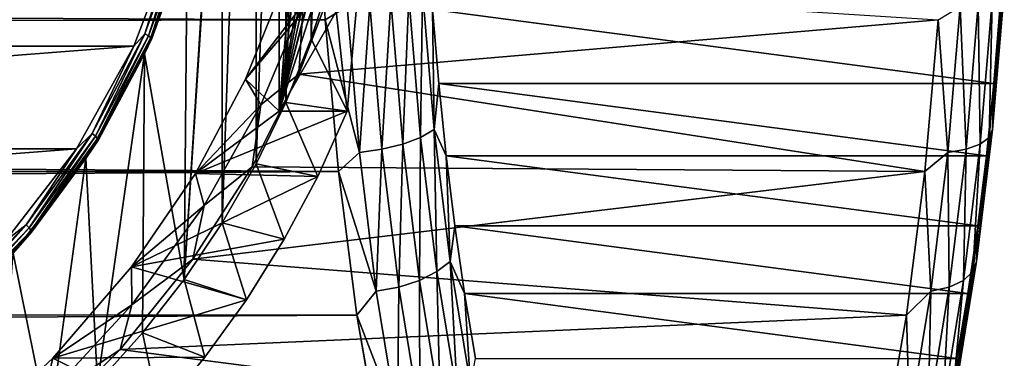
# Model space of a CAD drawing. Header units: metres. Extents: x -26 to 232, y -26 to 26.
# Tile 53 of 55: x 220.54 to 231.79, y -7.49 to -3.62. Entities that reach past the tile are written whole.
import ezdxf

# ---------------------------------------------------------------- set-up
doc = ezdxf.new("R2010")
doc.units = ezdxf.units.M
doc.layers.add('solid_TOP_LEVER_10_541_022_SW0001', color=7, linetype='CONTINUOUS')

msp = doc.modelspace()

# ---------------------------------------------------------------- linework, layer by layer
at = {"layer": 'solid_TOP_LEVER_10_541_022_SW0001'}
for points in [[(223.243362, 5.271756, 138.87233), (222.856339, -5.947071, 138.768616), (222.852692, 0, 138.767639)], [(223.243362, -5.271769, 138.87233), (222.856339, -5.947071, 138.768616), (223.243362, 5.271756, 138.87233)], [(223.243362, -5.271769, 138.87233), (223.243362, 5.271756, 138.87233), (223.58287, 4.56958, 138.963303)], [(223.507782, -4.669315, 143.084274), (224.42952, 3.056445, 139.644302), (224.284241, 4.669315, 140.186508)], [(223.507782, 4.669315, 143.084274), (223.507782, -4.669315, 143.084274), (224.284241, 4.669315, 140.186508)], [(223.810837, -3.491431, 143.609192), (223.507782, -4.669315, 143.084274), (223.507782, 4.669315, 143.084274)], [(223.582855, -4.569603, 138.963287), (223.243362, -5.271769, 138.87233), (223.58287, 4.56958, 138.963303)], [(223.582855, -4.569603, 138.963287), (223.58287, 4.56958, 138.963303), (223.873138, 3.844098, 139.041077)], [(223.873138, -3.844109, 139.041077), (223.582855, -4.569603, 138.963287), (223.873138, 3.844098, 139.041077)], [(223.873138, -3.844109, 139.041077), (223.873138, 3.844098, 139.041077), (224.112671, 3.099044, 139.105255)], [(223.507782, -4.669315, 143.084274), (224.514603, 1.519246, 139.326752), (224.42952, 3.056445, 139.644302)], [(224.112656, -3.099059, 139.105255), (223.873138, -3.844109, 139.041077), (224.112671, 3.099044, 139.105255)], [(223.507782, -4.669315, 143.084274), (224.535904, 0.760146, 139.247253), (224.514603, 1.519246, 139.326752)], [(223.507782, -4.669315, 143.084274), (224.54306, 0, 139.220581), (224.535904, 0.760146, 139.247253)], [(222.423767, -6.592049, 138.65271), (222.752899, -1.378633, 138.740906), (222.852692, 0, 138.767639)], [(222.856339, -5.947071, 138.768616), (222.423767, -6.592049, 138.65271), (222.852692, 0, 138.767639)], [(223.507782, -4.669315, 143.084274), (224.535919, -0.759642, 139.247208), (224.54306, 0, 139.220581)], [(223.507782, -4.669315, 143.084274), (224.514664, -1.517571, 139.326508), (224.535919, -0.759642, 139.247208)], [(222.423767, -6.592049, 138.65271), (222.455734, -2.726497, 138.661285), (222.752899, -1.378633, 138.740906)], [(223.507782, -4.669315, 143.084274), (224.429672, -3.054302, 139.643707), (224.514664, -1.517571, 139.326508)], [(224.034073, -3.623476, 172.029739), (223.941605, -1.827376, 172.374847), (24.852201, -2.71443, 118.87796)], [(224.28299, -3.473185, 172.1008), (223.941605, -1.827376, 172.374847), (224.034073, -3.623476, 172.029739)], [(222.411758, -2.567041, 138.452515), (221.972931, -3.785105, 138.33493), (222.322891, -2.667559, 138.418625)], [(222.014633, -3.808299, 138.375504), (221.972931, -3.785105, 138.33493), (222.411758, -2.567041, 138.452515)], [(222.456161, -2.582771, 138.493805), (222.014633, -3.808299, 138.375504), (222.411758, -2.567041, 138.452515)], [(222.042114, -3.826706, 138.428696), (222.014633, -3.808299, 138.375504), (222.456161, -2.582771, 138.493805)], [(222.485764, -2.595254, 138.547577), (222.042114, -3.826706, 138.428696), (222.456161, -2.582771, 138.493805)], [(205.616333, -2.667413, 133.942123), (222.322891, -2.667559, 138.418625), (206.093643, -3.926518, 134.070023)], [(206.093643, -3.926518, 134.070023), (222.322891, -2.667559, 138.418625), (221.845566, -3.926656, 138.290726)], [(221.972931, -3.785105, 138.33493), (221.845566, -3.926656, 138.290726), (222.322891, -2.667559, 138.418625)], [(222.485764, -2.595254, 138.547577), (222.052658, -3.838522, 138.489288), (222.042114, -3.826706, 138.428696)], [(222.485764, -2.595254, 138.547577), (222.497681, -2.603268, 138.608536), (222.052658, -3.838522, 138.489288)], [(222.455734, -2.726497, 138.661285), (222.052658, -3.838522, 138.489288), (222.497681, -2.603268, 138.608536)], [(224.034073, -3.623476, 172.029739), (24.852201, -2.71443, 118.87796), (24.664825, -4.079998, 118.473656)], [(222.455734, -2.726497, 138.661285), (221.967865, -4.013414, 138.530563), (222.052658, -3.838522, 138.489288)], [(222.423767, -6.592049, 138.65271), (221.967865, -4.013414, 138.530563), (222.455734, -2.726497, 138.661285)], [(223.507782, -4.669315, 143.084274), (224.284241, -4.669315, 140.186508), (224.429672, -3.054302, 139.643707)], [(224.284241, -4.669315, 140.186508), (223.873138, -3.844109, 139.041077), (224.112656, -3.099059, 139.105255)], [(224.284241, -4.669315, 140.186508), (224.112656, -3.099059, 139.105255), (224.429672, -3.054302, 139.643707)], [(223.123978, -4.305179, 145.086746), (223.554932, -3.226595, 144.863907), (223.780746, -3.445401, 144.984558)], [(223.810837, -3.491431, 143.609192), (223.554932, -3.226595, 144.863907), (223.123978, -4.305179, 145.086746)], [(223.780746, -3.445401, 144.984558), (224.136337, -3.182669, 143.94278), (223.733353, -4.246005, 144.13797)], [(231.034073, -3.623466, 145.905396), (223.733353, -4.246005, 144.13797), (224.136337, -3.182669, 143.94278)], [(224.781326, -3.408727, 171.974426), (224.919006, -5.045786, 171.460632), (224.986862, -3.357144, 171.821503)], [(224.919006, -5.045786, 171.460632), (225.122437, -4.969431, 171.315491), (224.986862, -3.357144, 171.821503)], [(224.986862, -3.357144, 171.821503), (225.122437, -4.969431, 171.315491), (225.143784, -3.297083, 171.621368)], [(225.122437, -4.969431, 171.315491), (225.276932, -4.880525, 171.12442), (225.143784, -3.297083, 171.621368)], [(225.143784, -3.297083, 171.621368), (225.276932, -4.880525, 171.12442), (225.260117, -3.507373, 171.31778)], [(231.619492, -4.969431, 147.068146), (231.755081, -3.357144, 146.562134), (231.657761, -4.880525, 147.310867)], [(231.653549, -3.408727, 146.326935), (231.755081, -3.357144, 146.562134), (231.619492, -4.969431, 147.068146)], [(231.657761, -4.880525, 147.310867), (231.790924, -3.297083, 146.813904), (231.670395, -4.353274, 147.394333)], [(231.755081, -3.357144, 146.562134), (231.790924, -3.297083, 146.813904), (231.657761, -4.880525, 147.310867)], [(231.790924, -3.297083, 146.813904), (231.739883, -3.507211, 147.134964), (231.670395, -4.353274, 147.394333)], [(223.123978, -4.305179, 145.086746), (223.780746, -3.445401, 144.984558), (223.296295, -4.597567, 145.24324)], [(223.296295, -4.597567, 145.24324), (223.780746, -3.445401, 144.984558), (223.733353, -4.246005, 144.13797)], [(224.423264, -5.1412, 171.577286), (224.28299, -3.473185, 172.1008), (224.034073, -3.623476, 172.029739)], [(224.541245, -3.448308, 172.069687), (224.28299, -3.473185, 172.1008), (224.423264, -5.1412, 171.577286)], [(224.541245, -3.448308, 172.069687), (224.423264, -5.1412, 171.577286), (224.680511, -5.104376, 171.549927)], [(224.541245, -3.448308, 172.069687), (224.680511, -5.104376, 171.549927), (224.781326, -3.408727, 171.974426)], [(224.680511, -5.104376, 171.549927), (224.919006, -5.045786, 171.460632), (224.781326, -3.408727, 171.974426)], [(231.285156, -3.473185, 145.968323), (231.144882, -5.1412, 146.491821), (231.034073, -3.623466, 145.905396)], [(231.354004, -5.104376, 146.64415), (231.144882, -5.1412, 146.491821), (231.285156, -3.473185, 145.968323)], [(231.354004, -5.104376, 146.64415), (231.285156, -3.473185, 145.968323), (231.493271, -3.448308, 146.12439)], [(231.354004, -5.104376, 146.64415), (231.493271, -3.448308, 146.12439), (231.515884, -5.045786, 146.840729)], [(231.493271, -3.448308, 146.12439), (231.653549, -3.408727, 146.326935), (231.515884, -5.045786, 146.840729)], [(231.515884, -5.045786, 146.840729), (231.653549, -3.408727, 146.326935), (231.619492, -4.969431, 147.068146)], [(223.810837, -3.491431, 143.609192), (223.123978, -4.305179, 145.086746), (223.507782, -4.669315, 143.084274)], [(225.260117, -3.507373, 171.31778), (231.670395, -4.353274, 147.394333), (231.739883, -3.507211, 147.134964)], [(225.260117, -3.507373, 171.31778), (225.32962, -4.353433, 171.058395), (231.670395, -4.353274, 147.394333)], [(225.276932, -4.880525, 171.12442), (225.32962, -4.353433, 171.058395), (225.260117, -3.507373, 171.31778)], [(224.186432, -5.357576, 171.461151), (224.034073, -3.623476, 172.029739), (24.664825, -4.079998, 118.473656)], [(231.034073, -3.623466, 145.905396), (230.881714, -5.357567, 146.473984), (223.733353, -4.246005, 144.13797)], [(224.423264, -5.1412, 171.577286), (224.034073, -3.623476, 172.029739), (224.186432, -5.357576, 171.461151)], [(231.144882, -5.1412, 146.491821), (230.881714, -5.357567, 146.473984), (231.034073, -3.623466, 145.905396)], [(221.972931, -3.785105, 138.33493), (221.371124, -4.926116, 138.173676), (221.845566, -3.926656, 138.290726)], [(221.409134, -4.956301, 138.213257), (221.371124, -4.926116, 138.173676), (221.972931, -3.785105, 138.33493)], [(222.014633, -3.808299, 138.375504), (221.409134, -4.956301, 138.213257), (221.972931, -3.785105, 138.33493)], [(221.433685, -4.980257, 138.265671), (221.409134, -4.956301, 138.213257), (222.014633, -3.808299, 138.375504)], [(222.042114, -3.826706, 138.428696), (221.433685, -4.980257, 138.265671), (222.014633, -3.808299, 138.375504)], [(206.093643, -3.926518, 134.070023), (221.845566, -3.926656, 138.290726), (206.746902, -5.097944, 134.245056)], [(206.746902, -5.097944, 134.245056), (221.845566, -3.926656, 138.290726), (221.192291, -5.098071, 138.115692)], [(221.371124, -4.926116, 138.173676), (221.192291, -5.098071, 138.115692), (221.845566, -3.926656, 138.290726)], [(222.042114, -3.826706, 138.428696), (221.442352, -4.995636, 138.32576), (221.433685, -4.980257, 138.265671)], [(222.042114, -3.826706, 138.428696), (222.052658, -3.838522, 138.489288), (221.442352, -4.995636, 138.32576)], [(221.967865, -4.013414, 138.530563), (221.442352, -4.995636, 138.32576), (222.052658, -3.838522, 138.489288)], [(224.284241, -4.669315, 140.186508), (223.582855, -4.569603, 138.963287), (223.873138, -3.844109, 139.041077)], [(221.967865, -4.013414, 138.530563), (221.300156, -5.210711, 138.351639), (221.442352, -4.995636, 138.32576)], [(221.431, -7.77818, 138.386703), (221.300156, -5.210711, 138.351639), (221.967865, -4.013414, 138.530563)], [(221.947845, -7.203471, 138.525192), (221.431, -7.77818, 138.386703), (221.967865, -4.013414, 138.530563)], [(222.423767, -6.592049, 138.65271), (221.947845, -7.203471, 138.525192), (221.967865, -4.013414, 138.530563)], [(224.186432, -5.357576, 171.461151), (24.664825, -4.079998, 118.473656), (24.399183, -5.447924, 117.889214)], [(223.296295, -4.597567, 145.24324), (223.733353, -4.246005, 144.13797), (223.199005, -5.307123, 144.39389)], [(230.881714, -5.357567, 146.473984), (223.199005, -5.307123, 144.39389), (223.733353, -4.246005, 144.13797)], [(222.550674, -5.381082, 145.380798), (223.123978, -4.305179, 145.086746), (223.296295, -4.597567, 145.24324)], [(223.507782, -4.669315, 143.084274), (223.123978, -4.305179, 145.086746), (222.550674, -5.381082, 145.380798)], [(225.276932, -4.880525, 171.12442), (225.41391, -5.179238, 170.743835), (225.32962, -4.353433, 171.058395)], [(225.32962, -4.353433, 171.058395), (231.586105, -5.179083, 147.708878), (231.670395, -4.353274, 147.394333)], [(225.32962, -4.353433, 171.058395), (225.41391, -5.179238, 170.743835), (231.586105, -5.179083, 147.708878)], [(231.657761, -4.880525, 147.310867), (231.670395, -4.353274, 147.394333), (231.586105, -5.179083, 147.708878)], [(222.550674, -5.381082, 145.380798), (223.296295, -4.597567, 145.24324), (222.649521, -5.746365, 145.586395)], [(222.649521, -5.746365, 145.586395), (223.296295, -4.597567, 145.24324), (223.199005, -5.307123, 144.39389)], [(223.949112, -5.414327, 140.09671), (223.243362, -5.271769, 138.87233), (223.582855, -4.569603, 138.963287)], [(223.949112, -5.414327, 140.09671), (223.582855, -4.569603, 138.963287), (224.284241, -4.669315, 140.186508)], [(223.507782, -4.669315, 143.084274), (222.550674, -5.381082, 145.380798), (224.284241, -4.669315, 140.186508)], [(223.949112, -5.414327, 140.09671), (224.284241, -4.669315, 140.186508), (222.550674, -5.381082, 145.380798)], [(221.371124, -4.926116, 138.173676), (220.618591, -5.966845, 137.972031), (221.192291, -5.098071, 138.115692)], [(220.651993, -6.003407, 138.010376), (220.618591, -5.966845, 137.972031), (221.371124, -4.926116, 138.173676)], [(221.409134, -4.956301, 138.213257), (220.651993, -6.003407, 138.010376), (221.371124, -4.926116, 138.173676)], [(225.122437, -4.969431, 171.315491), (225.309265, -6.503347, 170.618286), (225.276932, -4.880525, 171.12442)], [(225.276932, -4.880525, 171.12442), (225.460419, -6.386997, 170.439682), (225.41391, -5.179238, 170.743835)], [(225.309265, -6.503347, 170.618286), (225.460419, -6.386997, 170.439682), (225.276932, -4.880525, 171.12442)], [(231.474289, -6.386997, 147.995605), (231.657761, -4.880525, 147.310867), (231.487442, -5.980717, 148.077118)], [(231.619492, -4.969431, 147.068146), (231.657761, -4.880525, 147.310867), (231.474289, -6.386997, 147.995605)], [(231.657761, -4.880525, 147.310867), (231.586105, -5.179083, 147.708878), (231.487442, -5.980717, 148.077118)], [(220.672882, -6.032424, 138.061813), (220.651993, -6.003407, 138.010376), (221.409134, -4.956301, 138.213257)], [(221.433685, -4.980257, 138.265671), (220.672882, -6.032424, 138.061813), (221.409134, -4.956301, 138.213257)], [(221.433685, -4.980257, 138.265671), (220.679199, -6.051052, 138.121277), (220.672882, -6.032424, 138.061813)], [(221.433685, -4.980257, 138.265671), (221.442352, -4.995636, 138.32576), (220.679199, -6.051052, 138.121277)], [(221.300156, -5.210711, 138.351639), (220.679199, -6.051052, 138.121277), (221.442352, -4.995636, 138.32576)], [(224.680511, -5.104376, 171.549927), (224.872406, -6.679945, 170.833786), (224.919006, -5.045786, 171.460632)], [(224.872406, -6.679945, 170.833786), (225.108688, -6.603271, 170.752716), (224.919006, -5.045786, 171.460632)], [(224.919006, -5.045786, 171.460632), (225.108688, -6.603271, 170.752716), (225.122437, -4.969431, 171.315491)], [(225.108688, -6.603271, 170.752716), (225.309265, -6.503347, 170.618286), (225.122437, -4.969431, 171.315491)], [(231.326202, -6.603271, 147.548645), (231.515884, -5.045786, 146.840729), (231.432678, -6.503347, 147.76535)], [(231.354004, -5.104376, 146.64415), (231.515884, -5.045786, 146.840729), (231.326202, -6.603271, 147.548645)], [(231.432678, -6.503347, 147.76535), (231.619492, -4.969431, 147.068146), (231.474289, -6.386997, 147.995605)], [(231.515884, -5.045786, 146.840729), (231.619492, -4.969431, 147.068146), (231.432678, -6.503347, 147.76535)], [(206.746902, -5.097944, 134.245056), (221.192291, -5.098071, 138.115692), (207.561493, -6.155484, 134.463333)], [(207.561493, -6.155484, 134.463333), (221.192291, -5.098071, 138.115692), (220.37767, -6.155596, 137.897415)], [(220.618591, -5.966845, 137.972031), (220.37767, -6.155596, 137.897415), (221.192291, -5.098071, 138.115692)], [(224.616531, -6.728136, 170.855972), (224.423264, -5.1412, 171.577286), (224.186432, -5.357576, 171.461151)], [(224.680511, -5.104376, 171.549927), (224.423264, -5.1412, 171.577286), (224.616531, -6.728136, 170.855972)], [(224.680511, -5.104376, 171.549927), (224.616531, -6.728136, 170.855972), (224.872406, -6.679945, 170.833786)], [(231.144882, -5.1412, 146.491821), (230.951614, -6.728136, 147.213135), (230.881714, -5.357567, 146.473984)], [(231.162109, -6.679945, 147.360291), (230.951614, -6.728136, 147.213135), (231.144882, -5.1412, 146.491821)], [(231.162109, -6.679945, 147.360291), (231.144882, -5.1412, 146.491821), (231.354004, -5.104376, 146.64415)], [(231.162109, -6.679945, 147.360291), (231.354004, -5.104376, 146.64415), (231.326202, -6.603271, 147.548645)], [(221.300156, -5.210711, 138.351639), (220.467545, -6.291605, 138.12854), (220.679199, -6.051052, 138.121277)], [(220.875854, -8.31327, 138.237961), (220.467545, -6.291605, 138.12854), (221.300156, -5.210711, 138.351639)], [(221.431, -7.77818, 138.386703), (220.875854, -8.31327, 138.237961), (221.300156, -5.210711, 138.351639)], [(223.565308, -6.13375, 139.993866), (222.856339, -5.947071, 138.768616), (223.243362, -5.271769, 138.87233)], [(223.949112, -5.414327, 140.09671), (223.565308, -6.13375, 139.993866), (223.243362, -5.271769, 138.87233)], [(225.41391, -5.179238, 170.743835), (231.487442, -5.980717, 148.077118), (231.586105, -5.179083, 147.708878)], [(225.41391, -5.179238, 170.743835), (225.512589, -5.980867, 170.37558), (231.487442, -5.980717, 148.077118)], [(225.460419, -6.386997, 170.439682), (225.512589, -5.980867, 170.37558), (225.41391, -5.179238, 170.743835)], [(224.186432, -5.357576, 171.461151), (24.399183, -5.447924, 117.889214), (24.053988, -6.812173, 117.10759)], [(224.396057, -7.000008, 170.678802), (224.186432, -5.357576, 171.461151), (24.053988, -6.812173, 117.10759)], [(221.821686, -6.447584, 145.750305), (222.550674, -5.381082, 145.380798), (222.649521, -5.746365, 145.586395)], [(223.949112, -5.414327, 140.09671), (222.550674, -5.381082, 145.380798), (221.821686, -6.447584, 145.750305)], [(222.649521, -5.746365, 145.586395), (223.199005, -5.307123, 144.39389), (222.522293, -6.360071, 144.712753)], [(230.881714, -5.357567, 146.473984), (222.522293, -6.360071, 144.712753), (223.199005, -5.307123, 144.39389)], [(230.881714, -5.357567, 146.473984), (230.672089, -6.999999, 147.256348), (222.522293, -6.360071, 144.712753)], [(224.616531, -6.728136, 170.855972), (224.186432, -5.357576, 171.461151), (224.396057, -7.000008, 170.678802)], [(230.951614, -6.728136, 147.213135), (230.672089, -6.999999, 147.256348), (230.881714, -5.357567, 146.473984)], [(223.949112, -5.414327, 140.09671), (221.821686, -6.447584, 145.750305), (223.565308, -6.13375, 139.993866)], [(221.821686, -6.447584, 145.750305), (222.649521, -5.746365, 145.586395), (221.824539, -6.882322, 146.019897)], [(221.824539, -6.882322, 146.019897), (222.649521, -5.746365, 145.586395), (222.522293, -6.360071, 144.712753)], [(223.134674, -6.824116, 139.878479), (222.423767, -6.592049, 138.65271), (222.856339, -5.947071, 138.768616)], [(223.565308, -6.13375, 139.993866), (223.134674, -6.824116, 139.878479), (222.856339, -5.947071, 138.768616)], [(220.618591, -5.966845, 137.972031), (219.730652, -6.886106, 137.734116), (220.37767, -6.155596, 137.897415)], [(219.758621, -6.9283, 137.770996), (219.730652, -6.886106, 137.734116), (220.618591, -5.966845, 137.972031)], [(220.651993, -6.003407, 138.010376), (219.758621, -6.9283, 137.770996), (220.618591, -5.966845, 137.972031)], [(219.775192, -6.961789, 137.821274), (219.758621, -6.9283, 137.770996), (220.651993, -6.003407, 138.010376)], [(220.672882, -6.032424, 138.061813), (219.775192, -6.961789, 137.821274), (220.651993, -6.003407, 138.010376)], [(220.672882, -6.032424, 138.061813), (219.778732, -6.983286, 137.87999), (219.775192, -6.961789, 137.821274)], [(220.672882, -6.032424, 138.061813), (220.679199, -6.051052, 138.121277), (219.778732, -6.983286, 137.87999)], [(220.467545, -6.291605, 138.12854), (219.778732, -6.983286, 137.87999), (220.679199, -6.051052, 138.121277)], [(225.460419, -6.386997, 170.439682), (225.625183, -6.754599, 169.955353), (225.512589, -5.980867, 170.37558)], [(225.512589, -5.980867, 170.37558), (231.374847, -6.754455, 148.49733), (231.487442, -5.980717, 148.077118)], [(225.512589, -5.980867, 170.37558), (225.625183, -6.754599, 169.955353), (231.374847, -6.754455, 148.49733)], [(231.474289, -6.386997, 147.995605), (231.487442, -5.980717, 148.077118), (231.374847, -6.754455, 148.49733)], [(223.565308, -6.13375, 139.993866), (221.821686, -6.447584, 145.750305), (223.134674, -6.824116, 139.878479)], [(220.875854, -8.31327, 138.237961), (220.285294, -8.805969, 138.079712), (220.467545, -6.291605, 138.12854)], [(221.824539, -6.882322, 146.019897), (222.522293, -6.360071, 144.712753), (221.692108, -7.394351, 145.094894)], [(230.672089, -6.999999, 147.256348), (221.692108, -7.394351, 145.094894), (222.522293, -6.360071, 144.712753)], [(225.309265, -6.503347, 170.618286), (225.544357, -7.934701, 169.74086), (225.460419, -6.386997, 170.439682)], [(225.460419, -6.386997, 170.439682), (225.691315, -7.792744, 169.577957), (225.625183, -6.754599, 169.955353)], [(225.544357, -7.934701, 169.74086), (225.691315, -7.792744, 169.577957), (225.460419, -6.386997, 170.439682)], [(231.243393, -7.792744, 148.857315), (231.474289, -6.386997, 147.995605), (231.24884, -7.496739, 148.967606)], [(231.432678, -6.503347, 147.76535), (231.474289, -6.386997, 147.995605), (231.243393, -7.792744, 148.857315)], [(231.474289, -6.386997, 147.995605), (231.374847, -6.754455, 148.49733), (231.24884, -7.496739, 148.967606)], [(220.923492, -7.49227, 146.197662), (221.821686, -6.447584, 145.750305), (221.824539, -6.882322, 146.019897)], [(223.134674, -6.824116, 139.878479), (221.821686, -6.447584, 145.750305), (220.923492, -7.49227, 146.197662)], [(225.108688, -6.603271, 170.752716), (225.347412, -8.056618, 169.861816), (225.309265, -6.503347, 170.618286)], [(225.347412, -8.056618, 169.861816), (225.544357, -7.934701, 169.74086), (225.309265, -6.503347, 170.618286)], [(231.197586, -7.934701, 148.642761), (231.432678, -6.503347, 147.76535), (231.243393, -7.792744, 148.857315)], [(231.326202, -6.603271, 147.548645), (231.432678, -6.503347, 147.76535), (231.197586, -7.934701, 148.642761)], [(222.659225, -7.482215, 139.751083), (221.947845, -7.203471, 138.525192), (222.423767, -6.592049, 138.65271)], [(223.134674, -6.824116, 139.878479), (222.659225, -7.482215, 139.751083), (222.423767, -6.592049, 138.65271)], [(224.872406, -6.679945, 170.833786), (225.113892, -8.150168, 169.932556), (225.108688, -6.603271, 170.752716)], [(225.113892, -8.150168, 169.932556), (225.347412, -8.056618, 169.861816), (225.108688, -6.603271, 170.752716)], [(231.087479, -8.056618, 148.439545), (231.326202, -6.603271, 147.548645), (231.197586, -7.934701, 148.642761)], [(231.162109, -6.679945, 147.360291), (231.326202, -6.603271, 147.548645), (231.087479, -8.056618, 148.439545)], [(224.859756, -8.208965, 169.948242), (224.616531, -6.728136, 170.855972), (224.396057, -7.000008, 170.678802)], [(224.872406, -6.679945, 170.833786), (224.616531, -6.728136, 170.855972), (224.859756, -8.208965, 169.948242)], [(224.872406, -6.679945, 170.833786), (224.859756, -8.208965, 169.948242), (225.113892, -8.150168, 169.932556)], [(230.951614, -6.728136, 147.213135), (230.708389, -8.208965, 148.12088), (230.672089, -6.999999, 147.256348)], [(230.920624, -8.150168, 148.261536), (230.708389, -8.208965, 148.12088), (230.951614, -6.728136, 147.213135)], [(230.920624, -8.150168, 148.261536), (230.951614, -6.728136, 147.213135), (231.162109, -6.679945, 147.360291)], [(230.920624, -8.150168, 148.261536), (231.162109, -6.679945, 147.360291), (231.087479, -8.056618, 148.439545)], [(224.396057, -7.000008, 170.678802), (24.053988, -6.812173, 117.10759), (23.632343, -8.155513, 116.112953)], [(223.134674, -6.824116, 139.878479), (220.923492, -7.49227, 146.197662), (222.659225, -7.482215, 139.751083)], [(225.625183, -6.754599, 169.955353), (231.24884, -7.496739, 148.967606), (231.374847, -6.754455, 148.49733)], [(225.625183, -6.754599, 169.955353), (225.75119, -7.496878, 169.485092), (231.24884, -7.496739, 148.967606)], [(225.691315, -7.792744, 169.577957), (225.75119, -7.496878, 169.485092), (225.625183, -6.754599, 169.955353)], [(220.805054, -7.989757, 146.547852), (221.824539, -6.882322, 146.019897), (221.692108, -7.394351, 145.094894)], [(220.923492, -7.49227, 146.197662), (221.824539, -6.882322, 146.019897), (220.805054, -7.989757, 146.547852)], [(224.659393, -8.522667, 169.69606), (224.396057, -7.000008, 170.678802), (23.632343, -8.155513, 116.112953)], [(230.672089, -6.999999, 147.256348), (230.408768, -8.522658, 148.23909), (221.692108, -7.394351, 145.094894)], [(224.859756, -8.208965, 169.948242), (224.396057, -7.000008, 170.678802), (224.659393, -8.522667, 169.69606)], [(230.708389, -8.208965, 148.12088), (230.408768, -8.522658, 148.23909), (230.672089, -6.999999, 147.256348)], [(222.14119, -8.104948, 139.612274), (221.431, -7.77818, 138.386703), (221.947845, -7.203471, 138.525192)], [(222.659225, -7.482215, 139.751083), (222.14119, -8.104948, 139.612274), (221.947845, -7.203471, 138.525192)], [(220.805054, -7.989757, 146.547852), (221.692108, -7.394351, 145.094894), (220.699951, -8.393569, 145.536285)], [(230.408768, -8.522658, 148.23909), (220.699951, -8.393569, 145.536285), (221.692108, -7.394351, 145.094894)], [(219.844864, -8.496463, 146.720947), (220.923492, -7.49227, 146.197662), (220.805054, -7.989757, 146.547852)], [(222.14119, -8.104948, 139.612274), (220.923492, -7.49227, 146.197662), (219.844864, -8.496463, 146.720947)], [(222.659225, -7.482215, 139.751083), (220.923492, -7.49227, 146.197662), (222.14119, -8.104948, 139.612274)]]:
    msp.add_3dface(points, dxfattribs=at)

doc.saveas('drawing.dxf')
